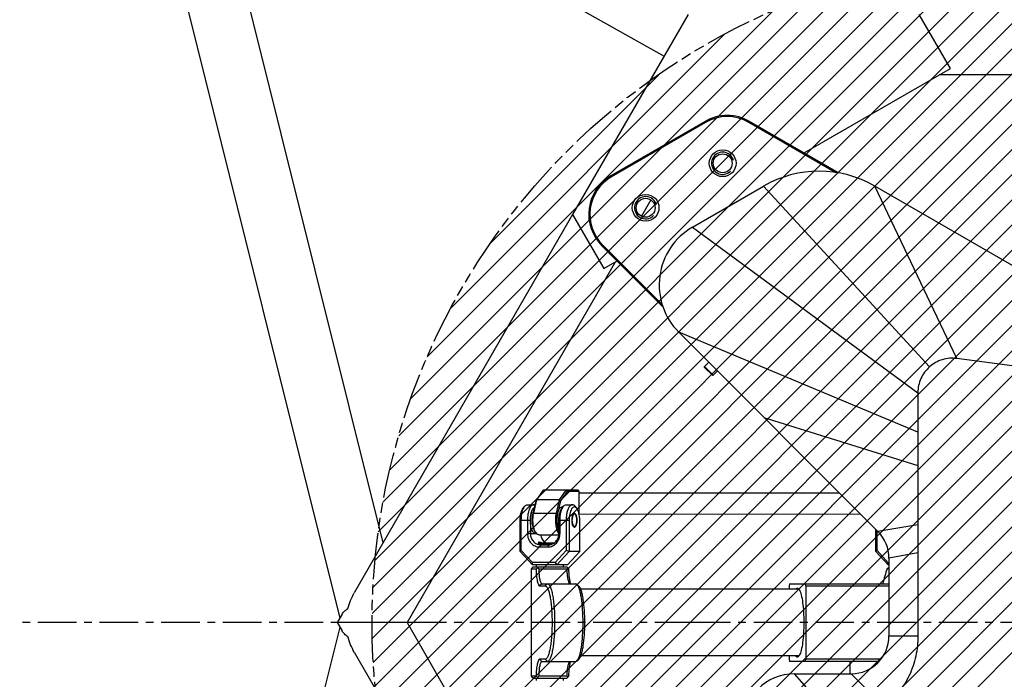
# Model space of a CAD drawing. Header units: millimetres. Extents: x 0 to 2550, y 0 to 1188.
# Tile 209 of 221: x 1303 to 1481, y 883 to 1002. Entities that reach past the tile are written whole.
import ezdxf

# ---------------------------------------------------------------- set-up
doc = ezdxf.new("R2010")
doc.units = ezdxf.units.MM
doc.header["$LTSCALE"] = 46.255
doc.linetypes.add('CENTER', pattern=[0.6, 0.375, -0.075, 0.075, -0.075])
doc.linetypes.add('PHANTOM', pattern=[0.8, 0.45, -0.05, 0.1, -0.05, 0.1, -0.05])
doc.layers.get('0').update_dxf_attribs({"linetype": 'CONTINUOUS'})
for name, color, linetype in [('CSHCS-BR-M4-12_203_PBL262', 7, 'CONTINUOUS'), ('DEFAULT_1', 7, 'CENTER'), ('DEFAULT_3', 7, 'PHANTOM'), ('DR1SM11P1002_PBL246', 7, 'CONTINUOUS'), ('DR1SM11P1003_PBL245', 7, 'CONTINUOUS'), ('FWSRM-D10-V4-E2-T2_5_PBL276', 7, 'CONTINUOUS'), ('M2000103_PBL247', 7, 'CONTINUOUS'), ('M2000801_PBL254', 7, 'CONTINUOUS'), ('M2100102_PBL296', 7, 'CONTINUOUS'), ('M2200104_PBL294', 7, 'CONTINUOUS'), ('M2200202_PBL258', 7, 'CONTINUOUS'), ('M2200301_PBL323', 7, 'CONTINUOUS'), ('M2300101_PBL251', 7, 'CONTINUOUS'), ('M2300101_PBL298', 7, 'CONTINUOUS'), ('M2300202_PBL253', 7, 'CONTINUOUS'), ('M2300301_PBL339', 7, 'CONTINUOUS'), ('M2300602_PBL274', 7, 'CONTINUOUS'), ('M2410102_PBL309', 7, 'CONTINUOUS'), ('P9140503_BOLT_PBL275', 7, 'CONTINUOUS'), ('WFM_0608_06_2_PBL259', 7, 'CONTINUOUS'), ('WFM_0608_06_2_PBL260', 7, 'CONTINUOUS'), ('WFM_0608_06_2_PBL332', 7, 'CONTINUOUS'), ('WFM_0608_06_2_PBL338', 7, 'CONTINUOUS')]:
    doc.layers.add(name, color=color, linetype=linetype)

# ---------------------------------------------------------------- blocks, each defined once
blk = doc.blocks.new('DDDD')
at = {"color": 134, "linetype": 'Continuous'}
for p, q in [((1802.35, 3977.59), (2098.17, 4273.42)), ((1802.4, 3966.34), (2109.43, 4273.36)), ((1802.74, 3989.3), (2086.47, 4273.03)), ((1802.86, 3955.48), (2120.29, 4272.91)), ((1803.63, 4001.51), (2074.26, 4272.13)), ((1803.67, 3944.98), (2130.79, 4272.09)), ((1804.82, 3934.81), (2140.96, 4270.95)), ((1805.11, 4014.3), (2061.46, 4270.65)), ((1806.27, 3924.94), (2150.82, 4269.5)), ((1807.28, 4027.78), (2047.98, 4268.48)), ((1808, 3915.36), (2160.4, 4267.77)), ((1809.99, 3906.04), (2169.72, 4265.77)), ((1810.28, 4042.09), (2033.67, 4265.48)), ((1812.23, 3896.97), (2178.8, 4263.53)), ((1814.32, 4057.45), (2018.32, 4261.44)), ((1814.71, 3888.13), (2187.64, 4261.06)), ((1817.4, 3879.51), (2196.25, 4258.36)), ((1819.74, 4074.18), (2001.58, 4256.03)), ((1820.31, 3871.11), (2204.66, 4255.45)), ((1823.43, 3862.91), (2212.86, 4252.34)), ((1826.73, 3854.9), (2220.86, 4249.03)), ((1827.11, 4092.87), (1982.89, 4248.65)), ((1830.23, 3847.08), (2228.68, 4245.53)), ((1833.91, 3839.45), (2236.32, 4241.86)), ((1837.68, 4114.75), (1961.01, 4238.08)), ((1837.76, 3831.99), (2243.77, 4238)), ((1841.79, 3824.7), (2251.06, 4233.97)), ((1845.98, 3817.58), (2258.18, 4229.78)), ((1850.34, 3810.63), (2265.13, 4225.42)), ((1854.87, 3803.84), (2271.93, 4220.9)), ((1855.3, 4143.68), (1932.08, 4220.47)), ((1859.55, 3797.2), (2278.56, 4216.22)), ((1864.38, 3790.73), (2285.04, 4211.38)), ((1869.37, 3784.4), (2291.36, 4206.39)), ((1874.52, 3778.24), (2297.53, 4201.25)), ((1879.82, 3772.22), (2303.55, 4195.95)), ((1885.26, 3766.35), (2309.41, 4190.5)), ((1890.86, 3760.64), (2315.12, 4184.9))]:
    blk.add_line(p, q, dxfattribs=at)
at = {"layer": 'CSHCS-BR-M4-12_203_PBL262', "color": 7}
for p, q in [((1878.32, 4008.94), (1878.32, 4009.34)), ((1878.32, 4009.34), (1884.32, 4009.34))]:
    blk.add_line(p, q, dxfattribs=at)
at = {"layer": 'DEFAULT_1', "color": 1}
for p, q in [((1946.84, 3973.44), (1643.8, 3973.44)), ((2102.32, 3973.44), (1946.84, 3973.44))]:
    blk.add_line(p, q, dxfattribs=at)
at = {"layer": 'DEFAULT_3', "color": 2}
blk.add_circle((2102.32, 3973.44), 300, dxfattribs=at)
at = {"layer": 'DR1SM11P1002_PBL246', "color": 7}
for p, q in [((1944.47, 4246.85), (1892.51, 4156.85)), ((2062.41, 4222.57), (2048.39, 4246.85)), ((1996.62, 4184.58), (2062.41, 4222.57)), ((1892.51, 4156.85), (1906.52, 4132.57)), ((1906.52, 4132.57), (1912.49, 4136.01))]:
    blk.add_line(p, q, dxfattribs=at)
for centre in [(1960, 4179.95), (1925.36, 4159.95)]:
    blk.add_circle(centre, 4.25, dxfattribs=at)
at = {"layer": 'DR1SM11P1002_PBL246', "color": 134}
for centre in [(1960, 4179.95), (1925.36, 4159.95)]:
    blk.add_arc(centre, 5, 15, 315, dxfattribs=at)
at = {"layer": 'DR1SM11P1003_PBL245', "color": 7}
for p, q in [((1689.13, 4370.15), (1787.79, 3975.48)), ((1719.15, 4348.41), (1933.66, 4228.13)), ((1807.36, 4009.37), (1723.16, 4346.17)), ((2244.47, 4219.65), (2057.36, 4219.65)), ((1927.74, 4163.47), (1923.5, 4156.13)), ((1892.51, 4156.85), (1794.32, 3986.79)), ((1911.58, 4135.49), (1818.02, 3973.44)), ((1788.78, 3977.2), (1786.62, 3973.44)), ((1786.62, 3973.44), (1788.78, 3969.69)), ((1818.02, 3973.44), (1786.62, 3973.44)), ((1818.02, 3973.44), (1911.58, 3811.4)), ((1787.79, 3971.41), (1689.13, 3576.74)), ((1794.32, 3960.1), (1892.51, 3790.04))]:
    blk.add_line(p, q, dxfattribs=at)
for points, knots in [([(1791.42, 3979.74), (1791.76, 3980.98), (1792.58, 3983.4), (1793.69, 3985.7), (1794.32, 3986.79)], [0, 0, 0, 0, 0.507329, 1, 1, 1, 1]), ([(1788.78, 3977.2), (1789.08, 3977.71), (1789.87, 3978.67), (1790.87, 3979.41), (1791.42, 3979.74)], [0, 0, 0, 0, 0.475467, 1, 1, 1, 1]), ([(1791.42, 3967.15), (1790.87, 3967.48), (1789.87, 3968.22), (1789.08, 3969.18), (1788.78, 3969.69)], [0, 0, 0, 0, 0.524533, 1, 1, 1, 1]), ([(1794.32, 3960.1), (1793.69, 3961.19), (1792.58, 3963.49), (1791.76, 3965.91), (1791.42, 3967.15)], [0, 0, 0, 0, 0.492671, 1, 1, 1, 1])]:
    blk.add_open_spline(points, degree=3, knots=knots, dxfattribs=at)
at = {"layer": 'FWSRM-D10-V4-E2-T2_5_PBL276', "color": 7}
for p, q in [((1877.46, 4008.74), (1877.67, 4008.94)), ((1877.67, 4008.94), (1883.67, 4008.94)), ((1877.76, 4008.59), (1882.8, 4008.59))]:
    blk.add_line(p, q, dxfattribs=at)
at = {"layer": 'M2000103_PBL247', "color": 7}
for p, q in [((1952.07, 4198.75), (1909.77, 4174.33)), ((2012.15, 4175.61), (1972.07, 4198.75)), ((1952.32, 4198.32), (1910.02, 4173.9)), ((2010.97, 4175.72), (1971.82, 4198.32)), ((1905.63, 4142.87), (1933.11, 4115.4)), ((1905.99, 4143.23), (1932.98, 4116.23))]:
    blk.add_line(p, q, dxfattribs=at)
at = {"layer": 'M2000103_PBL247', "color": 2}
for p, q in [((1952.32, 4198.32), (1952.07, 4198.75)), ((1971.82, 4198.32), (1972.07, 4198.75)), ((1910.02, 4173.9), (1909.77, 4174.33)), ((1905.99, 4143.23), (1905.63, 4142.87))]:
    blk.add_line(p, q, dxfattribs=at)
at = {"layer": 'M2000103_PBL247', "color": 7}
for centre in [(1960, 4179.95), (1925.36, 4159.95)]:
    blk.add_circle(centre, 6, dxfattribs=at)
for centre, radius, start, end in [((1962.07, 4181.43), 20, 60, 120), ((1962.07, 4181.43), 19.5, 60, 120), ((1919.77, 4157.01), 20, 120, 225), ((1919.77, 4157.01), 19.5, 120, 225)]:
    blk.add_arc(centre, radius, start, end, dxfattribs=at)
at = {"layer": 'M2000801_PBL254', "color": 7}
for p, q in [((1946.45, 4151.22), (1978.42, 4169.68)), ((2128.98, 4111.63), (2028.42, 4169.68)), ((2029.84, 4014.42), (1940.23, 4104.03)), ((2092.43, 4088.62), (2065.34, 4092.15)), ((2047.82, 4076.77), (2047.82, 3967.44)), ((2034.82, 4002.4), (2034.82, 3967.44)), ((1992.32, 3950.44), (2017.82, 3950.44))]:
    blk.add_line(p, q, dxfattribs=at)
at = {"layer": 'M2000801_PBL254', "color": 2}
for p, q in [((1978.42, 4169.68), (2053.1, 4088.43)), ((2065.34, 4092.15), (2028.42, 4169.68)), ((1946.45, 4151.22), (2047.82, 4076.77)), ((2047.82, 4059.12), (1940.23, 4104.03)), ((1978.57, 4065.69), (2047.82, 4044.01)), ((2047.82, 4017.37), (2029.84, 4014.42)), ((2047.82, 4004.78), (2034.82, 4002.4)), ((2034.82, 3967.44), (2047.82, 3967.44)), ((2013.87, 3926.04), (1992.32, 3950.44)), ((2017.82, 3950.44), (2031.85, 3936.42))]:
    blk.add_line(p, q, dxfattribs=at)
at = {"layer": 'M2000801_PBL254', "color": 7}
for centre, radius, start, end in [((2003.42, 4126.38), 50, 60, 119.9993), ((1961.45, 4125.24), 30, 119.9994, 225.0003), ((2017.82, 4002.4), 17, 0, 45), ((2017.82, 3967.44), 17, 270, 0), ((1992.32, 3927.44), 23, 90, 180)]:
    blk.add_arc(centre, radius, start, end, dxfattribs=at)
for points, knots in [([(2065.34, 4092.15), (2063.17, 4092.44), (2058.66, 4092.14), (2054.74, 4089.87), (2053.1, 4088.43)], [0, 0, 0, 0, 0.5, 1, 1, 1, 1]), ([(2053.1, 4088.43), (2051.46, 4086.99), (2048.7, 4083.39), (2047.82, 4078.95), (2047.82, 4076.77)], [0, 0, 0, 0, 0.500085, 1, 1, 1, 1]), ([(2047.82, 3967.44), (2047.82, 3964.4), (2047.16, 3958.31), (2044.31, 3949.57), (2039.33, 3941.79), (2034.48, 3937.93), (2031.85, 3936.42)], [0, 0, 0, 0, 0.250256, 0.500501, 0.750262, 1, 1, 1, 1])]:
    blk.add_open_spline(points, degree=3, knots=knots, dxfattribs=at)
at = {"layer": 'M2100102_PBL296', "color": 7}
blk.add_line((2017.32, 3950.44), (2017.32, 3955.94), dxfattribs=at)
at = {"layer": 'M2200104_PBL294', "color": 7}
for p, q in [((1990.06, 3990.94), (1989.88, 3989.94)), ((1990.06, 3990.94), (2034.82, 3990.94)), ((1997.34, 3989.94), (1997.16, 3990.94)), ((1989.88, 3989.94), (1989.88, 3988.44)), ((1997.34, 3989.94), (1997.34, 3956.94)), ((1997.34, 3989.94), (2034.82, 3989.94)), ((1989.88, 3958.44), (1989.88, 3956.94)), ((1989.88, 3956.94), (1990.06, 3955.94)), ((2030.21, 3955.94), (1990.06, 3955.94)), ((1997.16, 3955.94), (1997.34, 3956.94)), ((2031.15, 3956.94), (1997.34, 3956.94))]:
    blk.add_line(p, q, dxfattribs=at)
for centre, radius, start, end in [((1992.63, 3987.23), 2.09, 36.8431, 39.7076), ((1992.45, 3987.09), 2.32, 36.357, 36.883), ((1992.16, 3986.88), 2.68, 32.6338, 36.2822), ((1992.63, 3959.66), 2.09, 320.2924, 323.1569), ((1992.45, 3959.8), 2.32, 323.117, 323.643), ((1992.16, 3960.01), 2.68, 323.7179, 327.3662)]:
    blk.add_arc(centre, radius, start, end, dxfattribs=at)
for points, knots in [([(1992.92, 3988.5), (1993.08, 3988.7), (1993.38, 3989), (1993.89, 3988.91), (1994.07, 3988.75), (1994.16, 3988.66)], [0, 0, 0, 0, 0.520209, 0.736555, 1, 1, 1, 1]), ([(1994.54, 3988.13), (1994.7, 3987.83), (1995.01, 3987.09), (1995.54, 3985.22), (1996.05, 3982.21), (1996.42, 3978.05), (1996.5, 3975.03), (1996.5, 3973.44)], [0, 0, 0, 0, 0.069318, 0.15884, 0.3923, 0.681417, 1, 1, 1, 1]), ([(1996.5, 3973.44), (1996.5, 3971.86), (1996.42, 3968.84), (1996.05, 3964.68), (1995.54, 3961.67), (1995.01, 3959.8), (1994.7, 3959.06), (1994.54, 3958.76)], [0, 0, 0, 0, 0.318583, 0.6077, 0.84116, 0.930682, 1, 1, 1, 1]), ([(1994.16, 3958.23), (1994.07, 3958.13), (1993.89, 3957.98), (1993.38, 3957.89), (1993.08, 3958.19), (1992.92, 3958.39)], [0, 0, 0, 0, 0.263445, 0.479791, 1, 1, 1, 1])]:
    blk.add_open_spline(points, degree=3, knots=knots, dxfattribs=at)
for points in [[(1994.1, 3988.44), (1994.17, 3988.44), (1994.24, 3988.43), (1994.3, 3988.41)], [(1994.16, 3988.66), (1994.19, 3988.63), (1994.22, 3988.6), (1994.25, 3988.57)], [(1994.3, 3988.41), (1994.34, 3988.39), (1994.38, 3988.37), (1994.42, 3988.35)], [(1994.42, 3988.33), (1994.46, 3988.26), (1994.5, 3988.2), (1994.54, 3988.13)], [(1994.3, 3958.48), (1994.24, 3958.46), (1994.17, 3958.44), (1994.1, 3958.44)], [(1994.25, 3958.32), (1994.22, 3958.29), (1994.19, 3958.26), (1994.16, 3958.23)], [(1994.42, 3958.54), (1994.38, 3958.52), (1994.34, 3958.5), (1994.3, 3958.48)], [(1994.54, 3958.76), (1994.5, 3958.69), (1994.46, 3958.63), (1994.42, 3958.56)]]:
    blk.add_open_spline(points, degree=3, dxfattribs=at)
at = {"layer": 'M2200202_PBL258', "color": 7}
for p, q in [((1874.23, 3997.94), (1873.83, 3997.44)), ((1873.83, 3997.44), (1873.83, 3949.44)), ((1876.08, 3997.44), (1873.83, 3997.44)), ((1874.81, 3998.44), (1874.23, 3997.94)), ((1874.81, 3998.44), (1889.84, 3998.44)), ((1877.06, 3998.44), (1876.72, 3998)), ((1877.25, 3997.56), (1890.02, 3997.56)), ((1890.37, 3998), (1889.84, 3998.44)), ((1878.64, 3990.94), (1893.93, 3990.94)), ((1891.41, 3990.94), (1891.15, 3991.08)), ((1894.55, 3990.63), (1893.93, 3990.94)), ((1895.5, 3989.64), (1894.55, 3990.63)), ((1877.66, 3989.94), (1880.18, 3989.94)), ((1880.18, 3956.94), (1877.66, 3956.94)), ((1878.64, 3955.94), (1893.93, 3955.94)), ((1891.15, 3955.81), (1891.41, 3955.94)), ((1893.93, 3955.94), (1894.55, 3956.26)), ((1895.5, 3957.25), (1894.55, 3956.26)), ((1874.23, 3948.94), (1873.83, 3949.44)), ((1873.83, 3949.44), (1876.08, 3949.44)), ((1874.81, 3948.44), (1874.23, 3948.94)), ((1874.81, 3948.44), (1889.84, 3948.44)), ((1876.72, 3948.89), (1877.06, 3948.44)), ((1890.02, 3949.33), (1877.25, 3949.33)), ((1889.84, 3948.44), (1890.37, 3948.89))]:
    blk.add_line(p, q, dxfattribs=at)
at = {"layer": 'M2200202_PBL258', "color": 2}
for p, q in [((1878.64, 3990.94), (1877.66, 3989.94)), ((1881.16, 3990.94), (1880.18, 3989.94)), ((1878.64, 3955.94), (1877.66, 3956.94)), ((1881.16, 3955.94), (1880.18, 3956.94))]:
    blk.add_line(p, q, dxfattribs=at)
at = {"layer": 'M2200202_PBL258', "color": 7}
for centre, radius, start, end in [((1998.16, 3857.29), 185.87, 130.7958, 131.0552), ((1860.56, 3977.63), 26, 50.0521, 51.5647), ((1901.02, 3989.05), 13.91, 139.9726, 142.2678), ((1977.22, 4068.01), 111.56, 218.8753, 219.24), ((1998.16, 4089.6), 185.87, 228.9448, 229.2042), ((1860.56, 3969.26), 26, 308.4353, 309.9479), ((1901.02, 3957.84), 13.91, 217.7322, 220.0274), ((1977.22, 3878.88), 111.56, 140.76, 141.1247)]:
    blk.add_arc(centre, radius, start, end, dxfattribs=at)
for points, knots in [([(1876.08, 3997.44), (1876.1, 3996.47), (1876.18, 3995.05), (1876.39, 3993.27), (1876.58, 3992.15), (1876.8, 3991.24), (1877.05, 3990.56), (1877.3, 3990.11), (1877.55, 3989.94), (1877.66, 3989.94)], [0, 0, 0, 0, 0.37335, 0.539203, 0.684209, 0.804146, 0.896113, 0.959494, 1, 1, 1, 1]), ([(1877.25, 3997.56), (1877.27, 3996.7), (1877.34, 3995.45), (1877.52, 3993.88), (1877.69, 3992.89), (1877.88, 3992.09), (1878.1, 3991.49), (1878.32, 3991.09), (1878.55, 3990.94), (1878.64, 3990.94)], [0, 0, 0, 0, 0.37335, 0.539203, 0.684208, 0.804146, 0.896113, 0.959494, 1, 1, 1, 1]), ([(1891.15, 3991.08), (1891.06, 3991.17), (1890.9, 3991.44), (1890.61, 3992.18), (1890.33, 3993.49), (1890.11, 3995.39), (1890.04, 3996.81), (1890.02, 3997.56)], [0, 0, 0, 0, 0.057223, 0.136935, 0.361646, 0.658338, 1, 1, 1, 1]), ([(1891.66, 3990.91), (1891.52, 3991.29), (1891.3, 3992.19), (1890.96, 3994.37), (1890.85, 3996.17), (1890.82, 3997.44)], [0, 0, 0, 0, 0.183067, 0.419527, 1, 1, 1, 1]), ([(1881.16, 3990.94), (1881.4, 3990.94), (1881.79, 3990.67), (1882.14, 3990.16), (1882.58, 3989.3), (1883.05, 3987.84), (1883.53, 3985.68), (1883.91, 3983.05), (1884.21, 3980.06), (1884.39, 3976.82), (1884.45, 3973.44), (1884.39, 3970.07), (1884.21, 3966.83), (1883.91, 3963.84), (1883.53, 3961.21), (1883.05, 3959.05), (1882.58, 3957.59), (1882.14, 3956.73), (1881.79, 3956.22), (1881.4, 3955.94), (1881.16, 3955.94)], [0, 0, 0, 0, 0.019726, 0.033973, 0.051837, 0.09873, 0.15983, 0.233273, 0.316509, 0.406523, 0.5, 0.593477, 0.683491, 0.766727, 0.84017, 0.90127, 0.948163, 0.966027, 0.980274, 1, 1, 1, 1]), ([(1894.55, 3956.26), (1894.78, 3956.5), (1895.19, 3957.2), (1895.67, 3958.52), (1896.11, 3960.27), (1896.65, 3963.31), (1897.08, 3967.75), (1897.26, 3973.44), (1897.08, 3979.14), (1896.65, 3983.58), (1896.11, 3986.62), (1895.67, 3988.37), (1895.19, 3989.69), (1894.78, 3990.39), (1894.55, 3990.63)], [0, 0, 0, 0, 0.028097, 0.068098, 0.119781, 0.182039, 0.331473, 0.5, 0.668527, 0.817961, 0.880219, 0.931902, 0.971903, 1, 1, 1, 1]), ([(1880.18, 3989.94), (1880.4, 3989.94), (1880.77, 3989.69), (1881.1, 3989.21), (1881.52, 3988.39), (1881.96, 3987.01), (1882.41, 3984.98), (1882.77, 3982.5), (1883.05, 3979.68), (1883.22, 3976.62), (1883.28, 3973.44), (1883.22, 3970.26), (1883.05, 3967.21), (1882.77, 3964.39), (1882.41, 3961.91), (1881.96, 3959.88), (1881.52, 3958.5), (1881.1, 3957.68), (1880.77, 3957.2), (1880.4, 3956.94), (1880.18, 3956.94)], [0, 0, 0, 0, 0.019726, 0.033973, 0.051837, 0.09873, 0.15983, 0.233273, 0.316509, 0.406523, 0.5, 0.593477, 0.683491, 0.766727, 0.84017, 0.90127, 0.948163, 0.966027, 0.980274, 1, 1, 1, 1]), ([(1895.5, 3957.25), (1895.71, 3957.47), (1896.1, 3958.13), (1896.55, 3959.37), (1896.96, 3961.03), (1897.47, 3963.89), (1897.89, 3968.07), (1898.05, 3973.44), (1897.89, 3978.82), (1897.47, 3983), (1896.96, 3985.86), (1896.55, 3987.52), (1896.1, 3988.76), (1895.71, 3989.42), (1895.5, 3989.64)], [0, 0, 0, 0, 0.028097, 0.068098, 0.119781, 0.182039, 0.331473, 0.5, 0.668527, 0.817961, 0.880219, 0.931902, 0.971903, 1, 1, 1, 1]), ([(1877.66, 3956.94), (1877.55, 3956.94), (1877.3, 3956.78), (1877.05, 3956.33), (1876.8, 3955.65), (1876.58, 3954.74), (1876.39, 3953.62), (1876.18, 3951.84), (1876.1, 3950.42), (1876.08, 3949.44)], [0, 0, 0, 0, 0.040506, 0.103887, 0.195854, 0.315791, 0.460797, 0.62665, 1, 1, 1, 1]), ([(1878.64, 3955.94), (1878.55, 3955.94), (1878.32, 3955.8), (1878.1, 3955.4), (1877.88, 3954.8), (1877.69, 3954), (1877.52, 3953.01), (1877.34, 3951.44), (1877.27, 3950.19), (1877.25, 3949.33)], [0, 0, 0, 0, 0.040506, 0.103887, 0.195854, 0.315792, 0.460797, 0.62665, 1, 1, 1, 1]), ([(1890.02, 3949.33), (1890.04, 3950.08), (1890.11, 3951.5), (1890.33, 3953.4), (1890.61, 3954.71), (1890.9, 3955.45), (1891.06, 3955.72), (1891.15, 3955.81)], [0, 0, 0, 0, 0.341662, 0.638354, 0.863065, 0.942777, 1, 1, 1, 1]), ([(1890.82, 3949.44), (1890.85, 3950.72), (1890.96, 3952.52), (1891.3, 3954.7), (1891.52, 3955.6), (1891.66, 3955.98)], [0, 0, 0, 0, 0.580473, 0.816933, 1, 1, 1, 1])]:
    blk.add_open_spline(points, degree=3, knots=knots, dxfattribs=at)
at = {"layer": 'M2200301_PBL323', "color": 7}
for p, q in [((1994.1, 3988.44), (1896.17, 3988.44)), ((1994.1, 3958.44), (1896.17, 3958.44))]:
    blk.add_line(p, q, dxfattribs=at)
at = {"layer": 'M2300101_PBL251', "color": 7}
for p, q in [((1872.24, 4026.44), (1874.99, 4026.44)), ((1889.65, 4026.44), (1892.4, 4026.44)), ((1870.27, 4024.84), (1871.02, 4025.74)), ((1887.69, 4024.84), (1888.43, 4025.74)), ((1894.36, 4024.84), (1893.62, 4025.74)), ((1868.92, 4005.44), (1868.92, 4019.44)), ((1869.44, 4005.86), (1869.44, 4019.44)), ((1872.19, 4019.44), (1872.19, 4013.44)), ((1873.5, 4019.44), (1873.5, 4013.44)), ((1886.33, 4013.44), (1886.33, 4019.44)), ((1886.85, 4013.44), (1886.85, 4019.44)), ((1889.6, 4019.44), (1889.6, 4005.86)), ((1890.92, 4019.44), (1890.92, 4005.44)), ((1895.72, 4005.44), (1895.72, 4019.44)), ((1878.09, 4008.44), (1881.75, 4008.44)), ((1869.44, 4005.86), (1868.92, 4005.44)), ((1868.92, 4005.44), (1874.42, 3999.44)), ((1869.44, 4005.86), (1874.4, 4000.44)), ((1877.69, 4007.44), (1881.35, 4007.44)), ((1884.64, 4000.44), (1889.6, 4005.86)), ((1885.42, 3999.44), (1890.92, 4005.44)), ((1890.92, 4005.44), (1889.6, 4005.86)), ((1895.72, 4005.44), (1890.22, 3999.44)), ((1895.72, 4005.44), (1890.92, 4005.44)), ((1874.42, 3999.44), (1874.4, 4000.44)), ((1884.64, 4000.44), (1874.4, 4000.44)), ((1890.22, 3999.44), (1874.42, 3999.44)), ((1884.64, 4000.44), (1885.42, 3999.44))]:
    blk.add_line(p, q, dxfattribs=at)
at = {"layer": 'M2300101_PBL251', "color": 2}
for p, q in [((1868.92, 4019.44), (1873.5, 4019.44)), ((1886.33, 4019.44), (1890.92, 4019.44)), ((1872.19, 4013.44), (1875.9, 4013.44)), ((1886.33, 4013.44), (1886.85, 4013.44)), ((1878.09, 4008.44), (1877.69, 4007.44)), ((1881.75, 4008.44), (1881.35, 4007.44))]:
    blk.add_line(p, q, dxfattribs=at)
at = {"layer": 'M2300101_PBL251', "color": 7}
for centre, radius, start, end in [((1884.1, 4020.07), 10.54, 166.7833, 167.432), ((1880.38, 4021.22), 6.65, 157.7859, 158.9146), ((1877.49, 4022.71), 3.39, 144.4566, 146.4684), ((1876.12, 4023.99), 1.51, 122.1266, 125.832), ((1876.05, 4024.1), 1.38, 118.5407, 122.119), ((1888.13, 4019.45), 14.63, 174.1696, 180.0341), ((1887.21, 4019.54), 13.7, 173.7921, 174.1319), ((1878.47, 4010.56), 2.11, 257.108, 259.3184)]:
    blk.add_arc(centre, radius, start, end, dxfattribs=at)
for points, knots in [([(1871.02, 4025.74), (1871.18, 4025.95), (1871.54, 4026.29), (1872.02, 4026.44), (1872.24, 4026.44)], [0, 0, 0, 0, 0.548934, 1, 1, 1, 1]), ([(1874.99, 4026.44), (1874.8, 4026.44), (1874.39, 4026.33), (1873.86, 4025.9), (1873.38, 4025.23), (1872.79, 4023.98), (1872.31, 4022.02), (1872.19, 4020.34), (1872.19, 4019.44)], [0, 0, 0, 0, 0.070007, 0.152041, 0.252576, 0.373085, 0.665578, 1, 1, 1, 1]), ([(1875.62, 4026.26), (1875.57, 4026.29), (1875.37, 4026.39), (1875.15, 4026.44), (1874.99, 4026.44)], [0, 0, 0, 0, 0.264511, 1, 1, 1, 1]), ([(1888.43, 4025.74), (1888.6, 4025.95), (1888.95, 4026.29), (1889.43, 4026.44), (1889.65, 4026.44)], [0, 0, 0, 0, 0.548934, 1, 1, 1, 1]), ([(1892.4, 4026.44), (1892.11, 4026.44), (1891.63, 4026.23), (1891.15, 4025.73), (1890.63, 4024.97), (1890.13, 4023.7), (1889.88, 4022.58), (1889.79, 4021.97)], [0, 0, 0, 0, 0.161186, 0.261056, 0.37756, 0.660577, 1, 1, 1, 1]), ([(1893.62, 4025.74), (1893.45, 4025.95), (1893.1, 4026.29), (1892.62, 4026.44), (1892.4, 4026.44)], [0, 0, 0, 0, 0.548934, 1, 1, 1, 1]), ([(1868.92, 4019.44), (1868.92, 4020.51), (1869.07, 4022.05), (1869.64, 4023.84), (1870.04, 4024.56), (1870.27, 4024.84)], [0, 0, 0, 0, 0.568143, 0.807555, 1, 1, 1, 1]), ([(1869.44, 4019.44), (1869.44, 4020.43), (1869.59, 4022.26), (1870.07, 4024.04), (1870.43, 4024.79)], [0, 0, 0, 0, 0.541239, 1, 1, 1, 1]), ([(1870.43, 4024.79), (1870.47, 4024.89), (1870.64, 4025.22), (1870.84, 4025.53), (1871.02, 4025.74)], [0, 0, 0, 0, 0.272057, 1, 1, 1, 1]), ([(1873.81, 4022.37), (1873.78, 4022.26), (1873.69, 4021.81), (1873.62, 4021.36), (1873.59, 4021.02)], [0, 0, 0, 0, 0.242029, 1, 1, 1, 1]), ([(1874.18, 4023.61), (1874.14, 4023.52), (1874.01, 4023.15), (1873.9, 4022.77), (1873.83, 4022.48)], [0, 0, 0, 0, 0.236889, 1, 1, 1, 1]), ([(1874.66, 4024.58), (1874.62, 4024.52), (1874.45, 4024.25), (1874.32, 4023.96), (1874.22, 4023.73)], [0, 0, 0, 0, 0.231452, 1, 1, 1, 1]), ([(1875.24, 4025.21), (1875.19, 4025.18), (1875, 4025.02), (1874.84, 4024.83), (1874.73, 4024.68)], [0, 0, 0, 0, 0.228449, 1, 1, 1, 1]), ([(1886.33, 4019.44), (1886.33, 4020.21), (1886.44, 4021.64), (1886.78, 4023.04), (1887.03, 4023.66)], [0, 0, 0, 0, 0.532897, 1, 1, 1, 1]), ([(1886.85, 4019.44), (1886.85, 4020.25), (1886.95, 4021.78), (1887.28, 4023.28), (1887.51, 4023.97)], [0, 0, 0, 0, 0.526649, 1, 1, 1, 1]), ([(1887.22, 4024.09), (1887.25, 4024.16), (1887.39, 4024.43), (1887.55, 4024.68), (1887.69, 4024.84)], [0, 0, 0, 0, 0.270814, 1, 1, 1, 1]), ([(1887.51, 4023.97), (1887.54, 4024.04), (1887.64, 4024.32), (1887.75, 4024.6), (1887.85, 4024.79)], [0, 0, 0, 0, 0.261307, 1, 1, 1, 1]), ([(1887.85, 4024.79), (1887.89, 4024.89), (1888.06, 4025.22), (1888.26, 4025.53), (1888.43, 4025.74)], [0, 0, 0, 0, 0.272057, 1, 1, 1, 1]), ([(1889.79, 4021.97), (1889.76, 4021.77), (1889.65, 4020.93), (1889.6, 4020.08), (1889.6, 4019.44)], [0, 0, 0, 0, 0.243846, 1, 1, 1, 1]), ([(1894.36, 4024.84), (1894.21, 4025.04), (1893.93, 4025.29), (1893.5, 4025.44), (1892.79, 4025.46), (1892.04, 4024.65), (1891.53, 4023.52), (1891.18, 4022.31), (1890.97, 4020.92), (1890.92, 4019.95), (1890.92, 4019.44)], [0, 0, 0, 0, 0.092649, 0.131858, 0.169318, 0.349679, 0.481438, 0.638557, 0.814369, 1, 1, 1, 1]), ([(1893.08, 4022.43), (1892.92, 4022.35), (1892.62, 4022.01), (1892.2, 4021.01), (1892.1, 4020.1), (1892.1, 4019.44)], [0, 0, 0, 0, 0.166757, 0.398154, 1, 1, 1, 1]), ([(1893.65, 4022.38), (1893.62, 4022.4), (1893.52, 4022.46), (1893.4, 4022.49), (1893.32, 4022.49)], [0, 0, 0, 0, 0.269905, 1, 1, 1, 1]), ([(1893.95, 4022.06), (1893.93, 4022.08), (1893.86, 4022.18), (1893.79, 4022.26), (1893.73, 4022.32)], [0, 0, 0, 0, 0.269778, 1, 1, 1, 1]), ([(1894.54, 4019.44), (1894.54, 4019.95), (1894.45, 4020.85), (1894.17, 4021.73), (1893.95, 4022.06)], [0, 0, 0, 0, 0.55835, 1, 1, 1, 1]), ([(1895.72, 4019.44), (1895.72, 4020.51), (1895.57, 4022.05), (1894.99, 4023.84), (1894.6, 4024.56), (1894.36, 4024.84)], [0, 0, 0, 0, 0.568143, 0.807555, 1, 1, 1, 1]), ([(1892.1, 4019.44), (1892.1, 4018.79), (1892.2, 4017.88), (1892.62, 4016.88), (1892.92, 4016.54), (1893.08, 4016.45)], [0, 0, 0, 0, 0.601846, 0.833243, 1, 1, 1, 1]), ([(1893.95, 4016.83), (1894.17, 4017.16), (1894.45, 4018.04), (1894.54, 4018.94), (1894.54, 4019.44)], [0, 0, 0, 0, 0.441622, 1, 1, 1, 1]), ([(1872.19, 4013.44), (1872.19, 4012.67), (1872.47, 4011.11), (1873.67, 4009.12), (1875.5, 4007.77), (1876.97, 4007.44), (1877.69, 4007.44)], [0, 0, 0, 0, 0.25999, 0.514217, 0.760121, 1, 1, 1, 1]), ([(1873.5, 4013.44), (1873.5, 4012.8), (1873.74, 4011.5), (1874.74, 4009.84), (1876.26, 4008.71), (1877.49, 4008.44), (1878.09, 4008.44)], [0, 0, 0, 0, 0.25999, 0.514217, 0.760121, 1, 1, 1, 1]), ([(1880.3, 4009.32), (1879.75, 4009.73), (1878.8, 4010.84), (1878.39, 4012.23), (1878.33, 4012.94)], [0, 0, 0, 0, 0.492174, 1, 1, 1, 1]), ([(1881.35, 4007.44), (1882.07, 4007.44), (1883.54, 4007.77), (1885.37, 4009.12), (1886.57, 4011.11), (1886.85, 4012.67), (1886.85, 4013.44)], [0, 0, 0, 0, 0.239879, 0.485783, 0.74001, 1, 1, 1, 1]), ([(1881.75, 4008.44), (1882.35, 4008.44), (1883.58, 4008.71), (1885.1, 4009.84), (1886.1, 4011.5), (1886.33, 4012.8), (1886.33, 4013.44)], [0, 0, 0, 0, 0.239879, 0.485783, 0.74001, 1, 1, 1, 1]), ([(1893.32, 4016.39), (1893.4, 4016.39), (1893.52, 4016.43), (1893.62, 4016.49), (1893.65, 4016.51)], [0, 0, 0, 0, 0.730095, 1, 1, 1, 1]), ([(1893.73, 4016.57), (1893.75, 4016.59), (1893.83, 4016.67), (1893.9, 4016.76), (1893.95, 4016.83)], [0, 0, 0, 0, 0.231131, 1, 1, 1, 1]), ([(1877.51, 4009.65), (1877.39, 4009.65), (1877.16, 4009.61), (1877.07, 4009.4), (1877.07, 4009.31)], [0, 0, 0, 0, 0.564832, 1, 1, 1, 1]), ([(1877.07, 4009.31), (1877.07, 4009.26), (1877.11, 4009.03), (1877.3, 4008.84), (1877.45, 4008.73)], [0, 0, 0, 0, 0.205773, 1, 1, 1, 1]), ([(1877.45, 4008.73), (1877.49, 4008.71), (1877.66, 4008.61), (1877.85, 4008.54), (1878, 4008.5)], [0, 0, 0, 0, 0.224671, 1, 1, 1, 1]), ([(1877.51, 4009.65), (1877.67, 4009.65), (1878.07, 4009.56), (1878.43, 4009.43), (1878.65, 4009.35)], [0, 0, 0, 0, 0.42533, 1, 1, 1, 1]), ([(1878.08, 4008.49), (1878.12, 4008.48), (1878.27, 4008.45), (1878.43, 4008.44), (1878.54, 4008.44)], [0, 0, 0, 0, 0.236307, 1, 1, 1, 1])]:
    blk.add_open_spline(points, degree=3, knots=knots, dxfattribs=at)
for points in [[(1887.03, 4023.66), (1887.08, 4023.81), (1887.15, 4023.95), (1887.22, 4024.09)], [(1893.17, 4022.47), (1893.14, 4022.46), (1893.11, 4022.45), (1893.08, 4022.43)], [(1893.32, 4022.49), (1893.27, 4022.49), (1893.22, 4022.49), (1893.17, 4022.47)], [(1893.73, 4022.32), (1893.7, 4022.34), (1893.67, 4022.36), (1893.65, 4022.38)], [(1893.08, 4016.45), (1893.11, 4016.44), (1893.14, 4016.43), (1893.17, 4016.42)], [(1893.17, 4016.42), (1893.22, 4016.4), (1893.27, 4016.39), (1893.32, 4016.39)], [(1893.65, 4016.51), (1893.67, 4016.53), (1893.7, 4016.55), (1893.73, 4016.57)]]:
    blk.add_open_spline(points, degree=3, dxfattribs=at)
at = {"layer": 'M2300101_PBL298', "color": 7}
for p, q in [((2028.92, 4005.37), (2028.92, 4015.34)), ((2029.44, 4005.78), (2029.44, 4014.75)), ((2029.44, 4005.78), (2028.92, 4005.37)), ((2028.92, 4005.37), (2034.42, 3999.37)), ((2029.44, 4005.78), (2034.4, 4000.37)), ((2034.42, 3999.37), (2034.4, 4000.37)), ((2034.82, 4000.37), (2034.4, 4000.37)), ((2034.82, 3999.37), (2034.42, 3999.37))]:
    blk.add_line(p, q, dxfattribs=at)
at = {"layer": 'M2300202_PBL253', "color": 7}
for p, q in [((1876.08, 4028.25), (1878.99, 4032.44)), ((1876.39, 4028.62), (1879.39, 4032.94)), ((1879.39, 4032.94), (1878.99, 4032.44)), ((1889.48, 4032.94), (1879.39, 4032.94)), ((1889.48, 4032.94), (1886.48, 4028.62)), ((1889.99, 4032.44), (1887.08, 4028.25)), ((1889.48, 4032.94), (1889.99, 4032.44)), ((1894.96, 4032.94), (1889.48, 4032.94)), ((1895.42, 4032.44), (1889.99, 4032.44)), ((1895.29, 4032.69), (1894.96, 4032.94)), ((1895.42, 4032.44), (1895.29, 4032.69)), ((1895.42, 4022.31), (1895.42, 4032.44)), ((1874.74, 4022.45), (1876.08, 4028.25)), ((1875.03, 4022.7), (1876.39, 4028.62)), ((1876.39, 4028.62), (1876.08, 4028.25)), ((1886.48, 4028.62), (1876.39, 4028.62)), ((1886.48, 4028.62), (1885.11, 4022.7)), ((1887.08, 4028.25), (1885.74, 4022.45)), ((1886.48, 4028.62), (1887.08, 4028.25)), ((1875.77, 4014.05), (1876.14, 4013.6)), ((1877.28, 4012.94), (1886.27, 4012.94))]:
    blk.add_line(p, q, dxfattribs=at)
at = {"layer": 'M2300202_PBL253', "color": 2}
for p, q in [((1874.74, 4022.45), (1875.03, 4022.7)), ((1875.03, 4022.7), (1885.11, 4022.7)), ((1885.74, 4022.45), (1885.11, 4022.7))]:
    blk.add_line(p, q, dxfattribs=at)
at = {"layer": 'M2300202_PBL253', "color": 7}
for centre, radius, start, end in [((1896.01, 4020.07), 10.54, 166.9912, 167.4254), ((1900.01, 4019.46), 14.6, 174.1497, 180.0333), ((1899.99, 4019.43), 14.57, 179.9471, 185.829), ((1899.11, 4019.54), 13.69, 173.7764, 174.1078), ((1899.13, 4019.35), 13.71, 185.859, 186.2099), ((1896.01, 4018.82), 10.54, 192.5519, 193.2161), ((1892.29, 4017.67), 6.65, 201.0803, 202.2139)]:
    blk.add_arc(centre, radius, start, end, dxfattribs=at)
for points, knots in [([(1875.77, 4014.05), (1875.42, 4014.48), (1874.87, 4015.69), (1874.45, 4017.76), (1874.37, 4020.09), (1874.57, 4021.68), (1874.74, 4022.45)], [0, 0, 0, 0, 0.194377, 0.447829, 0.729332, 1, 1, 1, 1]), ([(1875.83, 4014.05), (1875.52, 4014.57), (1875.04, 4015.87), (1874.68, 4018.03), (1874.65, 4020.37), (1874.85, 4021.94), (1875.03, 4022.7)], [0, 0, 0, 0, 0.20825, 0.463471, 0.738036, 1, 1, 1, 1]), ([(1885.11, 4022.7), (1884.91, 4021.85), (1884.7, 4020.08), (1884.81, 4017.5), (1885.23, 4015.49), (1885.8, 4014.19), (1886.14, 4013.68), (1886.33, 4013.48)], [0, 0, 0, 0, 0.273363, 0.556879, 0.809418, 0.913653, 1, 1, 1, 1]), ([(1885.72, 4022.37), (1885.7, 4022.26), (1885.61, 4021.82), (1885.54, 4021.36), (1885.5, 4021.02)], [0, 0, 0, 0, 0.241738, 1, 1, 1, 1]), ([(1885.5, 4017.87), (1885.52, 4017.75), (1885.57, 4017.3), (1885.65, 4016.86), (1885.72, 4016.53)], [0, 0, 0, 0, 0.257253, 1, 1, 1, 1]), ([(1876.14, 4013.6), (1876.12, 4013.63), (1876, 4013.77), (1875.9, 4013.93), (1875.83, 4014.05)], [0, 0, 0, 0, 0.237259, 1, 1, 1, 1]), ([(1877.28, 4012.94), (1877.08, 4012.94), (1876.63, 4013.09), (1876.3, 4013.41), (1876.14, 4013.6)], [0, 0, 0, 0, 0.451068, 1, 1, 1, 1]), ([(1885.75, 4016.41), (1885.77, 4016.31), (1885.87, 4015.93), (1885.99, 4015.55), (1886.09, 4015.28)], [0, 0, 0, 0, 0.262678, 1, 1, 1, 1])]:
    blk.add_open_spline(points, degree=3, knots=knots, dxfattribs=at)
blk.add_open_spline([(1886.14, 4015.16), (1886.2, 4015.02), (1886.26, 4014.89), (1886.32, 4014.75)], degree=3, dxfattribs=at)
at = {"layer": 'M2300301_PBL339', "color": 7}
for p, q in [((2012.61, 4031.65), (1895.42, 4031.7)), ((2022.15, 4022.11), (1895.44, 4022.17))]:
    blk.add_line(p, q, dxfattribs=at)
at = {"layer": 'M2300602_PBL274', "color": 7}
for p, q in [((1893.8, 4021.92), (1893.57, 4022.19)), ((1893.8, 4016.97), (1893.57, 4016.7))]:
    blk.add_line(p, q, dxfattribs=at)
for points, knots in [([(1893.32, 4022.19), (1893.16, 4022.19), (1892.91, 4022.04), (1892.69, 4021.72), (1892.45, 4021.23), (1892.27, 4020.46), (1892.19, 4019.44), (1892.27, 4018.43), (1892.45, 4017.66), (1892.69, 4017.17), (1892.91, 4016.85), (1893.16, 4016.69), (1893.32, 4016.69)], [0, 0, 0, 0, 0.074698, 0.125132, 0.185565, 0.332281, 0.5, 0.667719, 0.814435, 0.874868, 0.925302, 1, 1, 1, 1]), ([(1893.57, 4022.19), (1893.55, 4022.22), (1893.47, 4022.31), (1893.36, 4022.4), (1893.28, 4022.44)], [0, 0, 0, 0, 0.276261, 1, 1, 1, 1]), ([(1893.8, 4021.92), (1893.78, 4021.94), (1893.7, 4022.03), (1893.61, 4022.1), (1893.54, 4022.14)], [0, 0, 0, 0, 0.275292, 1, 1, 1, 1]), ([(1893.8, 4016.97), (1893.9, 4017.1), (1894.09, 4017.43), (1894.35, 4018.25), (1894.47, 4019.44), (1894.35, 4020.64), (1894.09, 4021.46), (1893.9, 4021.79), (1893.8, 4021.92)], [0, 0, 0, 0, 0.096207, 0.215915, 0.5, 0.784085, 0.903793, 1, 1, 1, 1]), ([(1893.28, 4016.45), (1893.3, 4016.46), (1893.42, 4016.53), (1893.51, 4016.62), (1893.57, 4016.7)], [0, 0, 0, 0, 0.226945, 1, 1, 1, 1]), ([(1893.54, 4016.75), (1893.56, 4016.76), (1893.66, 4016.82), (1893.74, 4016.9), (1893.8, 4016.97)], [0, 0, 0, 0, 0.227609, 1, 1, 1, 1])]:
    blk.add_open_spline(points, degree=3, knots=knots, dxfattribs=at)
for points in [[(1893.28, 4022.44), (1893.24, 4022.45), (1893.21, 4022.47), (1893.17, 4022.48)], [(1893.54, 4022.14), (1893.47, 4022.17), (1893.39, 4022.19), (1893.32, 4022.19)], [(1893.17, 4016.41), (1893.21, 4016.42), (1893.24, 4016.44), (1893.28, 4016.45)], [(1893.32, 4016.69), (1893.39, 4016.69), (1893.47, 4016.72), (1893.54, 4016.75)]]:
    blk.add_open_spline(points, degree=3, dxfattribs=at)
at = {"layer": 'M2410102_PBL309', "color": 7}
for p, q in [((2034.82, 3997.6), (2033.99, 3997.6)), ((2034.03, 3997.7), (2034.82, 3998.26))]:
    blk.add_line(p, q, dxfattribs=at)
blk.add_arc((2102.32, 3973.37), 72.5, 160.3873, 165.9626, dxfattribs=at)
at = {"layer": 'P9140503_BOLT_PBL275', "color": 7}
for p, q in [((1953.81, 4090.45), (1951.86, 4088.51)), ((1951.86, 4088.15), (1951.86, 4088.51)), ((1955.75, 4084.62), (1951.86, 4088.51)), ((1955.4, 4084.62), (1951.86, 4088.15)), ((1955.4, 4084.62), (1955.75, 4084.62)), ((1957.7, 4086.56), (1955.75, 4084.62))]:
    blk.add_line(p, q, dxfattribs=at)
at = {"layer": 'WFM_0608_06_2_PBL259', "color": 7}
for p, q in [((1876.32, 3947.44), (1876.32, 3948.44)), ((1888.32, 3948.44), (1888.32, 3947.44))]:
    blk.add_line(p, q, dxfattribs=at)
at = {"layer": 'WFM_0608_06_2_PBL260', "color": 7}
for p, q in [((1876.32, 3998.44), (1876.32, 3999.44)), ((1888.32, 3999.44), (1888.32, 3998.44))]:
    blk.add_line(p, q, dxfattribs=at)
at = {"layer": 'WFM_0608_06_2_PBL332', "color": 7}
blk.add_line((1875.9, 4013.44), (1876.31, 4013.44), dxfattribs=at)
for centre, radius, start, end in [((1885.11, 4020.05), 10.64, 166.9738, 167.4324), ((1884.82, 4020.12), 10.34, 166.3008, 166.9749), ((1888.96, 4019.46), 14.54, 174.1485, 180.0469), ((1889.17, 4019.44), 14.75, 179.9843, 185.8044), ((1888.19, 4019.53), 13.77, 173.7766, 174.1215), ((1888.2, 4019.36), 13.77, 185.8716, 186.2055), ((1885.06, 4018.83), 10.59, 192.564, 193.2055), ((1881.33, 4017.68), 6.68, 201.086, 202.204), ((1878.37, 4016.16), 3.35, 213.5222, 216.8385), ((1878.09, 4015.95), 2.99, 216.9045, 217.6326), ((1878.02, 4015.89), 2.91, 217.6334, 218.2164), ((1877.92, 4015.82), 2.79, 218.2107, 219.6057)]:
    blk.add_arc(centre, radius, start, end, dxfattribs=at)
for points, knots in [([(1873.5, 4019.45), (1873.5, 4020.11), (1873.59, 4021.39), (1873.91, 4022.9), (1874.29, 4023.93), (1874.62, 4024.54), (1874.97, 4025.01), (1875.26, 4025.24), (1875.4, 4025.31)], [0, 0, 0, 0, 0.314883, 0.599888, 0.723435, 0.831402, 0.923132, 1, 1, 1, 1]), ([(1874.72, 4022.37), (1874.7, 4022.26), (1874.61, 4021.81), (1874.54, 4021.36), (1874.5, 4021.02)], [0, 0, 0, 0, 0.242099, 1, 1, 1, 1]), ([(1875.9, 4013.44), (1875.82, 4013.44), (1875.66, 4013.47), (1875.33, 4013.59), (1874.93, 4013.91), (1874.53, 4014.48), (1874.17, 4015.23), (1873.88, 4016.14), (1873.67, 4017.17), (1873.53, 4018.29), (1873.5, 4019.06), (1873.5, 4019.45)], [0, 0, 0, 0, 0.034367, 0.070397, 0.152334, 0.252757, 0.37313, 0.5119, 0.665721, 0.83013, 1, 1, 1, 1]), ([(1874.5, 4017.87), (1874.52, 4017.75), (1874.57, 4017.3), (1874.65, 4016.85), (1874.72, 4016.52)], [0, 0, 0, 0, 0.257269, 1, 1, 1, 1]), ([(1874.75, 4016.41), (1874.77, 4016.31), (1874.87, 4015.93), (1874.99, 4015.55), (1875.09, 4015.28)], [0, 0, 0, 0, 0.262714, 1, 1, 1, 1]), ([(1875.14, 4015.16), (1875.17, 4015.08), (1875.3, 4014.79), (1875.45, 4014.5), (1875.58, 4014.31)], [0, 0, 0, 0, 0.268633, 1, 1, 1, 1])]:
    blk.add_open_spline(points, degree=3, knots=knots, dxfattribs=at)
at = {"layer": 'WFM_0608_06_2_PBL338', "color": 7}
blk.add_line((1888.18, 4025.44), (1887.82, 4025.44), dxfattribs=at)
for centre, radius, start, end in [((1896.97, 4020.06), 10.59, 166.7788, 167.4443), ((1893.34, 4021.17), 6.78, 158.3347, 158.908), ((1893.14, 4021.25), 6.57, 157.7757, 158.3346), ((1890.21, 4022.79), 3.25, 143.0689, 146.5133), ((1890, 4022.95), 2.99, 142.3181, 143.0472), ((1889.93, 4023), 2.9, 141.7449, 142.3173), ((1889.83, 4023.07), 2.78, 140.3964, 141.7502), ((1900.88, 4019.46), 14.54, 174.1629, 180.0466), ((1900.11, 4019.53), 13.77, 173.7828, 174.1361)]:
    blk.add_arc(centre, radius, start, end, dxfattribs=at)
for points, knots in [([(1885.42, 4019.45), (1885.42, 4019.84), (1885.45, 4020.61), (1885.58, 4021.72), (1885.8, 4022.75), (1886.09, 4023.66), (1886.44, 4024.41), (1886.85, 4024.98), (1887.25, 4025.3), (1887.58, 4025.42), (1887.74, 4025.44), (1887.82, 4025.44)], [0, 0, 0, 0, 0.16988, 0.33429, 0.488108, 0.626872, 0.747239, 0.847659, 0.929597, 0.96563, 1, 1, 1, 1]), ([(1886.64, 4022.36), (1886.61, 4022.26), (1886.52, 4021.81), (1886.46, 4021.36), (1886.42, 4021.02)], [0, 0, 0, 0, 0.24211, 1, 1, 1, 1]), ([(1887.01, 4023.61), (1886.97, 4023.52), (1886.84, 4023.15), (1886.73, 4022.78), (1886.67, 4022.48)], [0, 0, 0, 0, 0.236869, 1, 1, 1, 1]), ([(1887.21, 4024.07), (1887.19, 4024.04), (1887.14, 4023.93), (1887.09, 4023.82), (1887.06, 4023.73)], [0, 0, 0, 0, 0.24384, 1, 1, 1, 1]), ([(1887.5, 4024.58), (1887.47, 4024.54), (1887.36, 4024.38), (1887.27, 4024.2), (1887.21, 4024.07)], [0, 0, 0, 0, 0.237591, 1, 1, 1, 1]), ([(1886.33, 4014.73), (1886.18, 4015.04), (1885.91, 4015.73), (1885.63, 4016.86), (1885.46, 4018.12), (1885.42, 4019), (1885.42, 4019.45)], [0, 0, 0, 0, 0.212158, 0.455779, 0.722004, 1, 1, 1, 1])]:
    blk.add_open_spline(points, degree=3, knots=knots, dxfattribs=at)

msp = doc.modelspace()

# ---------------------------------------------------------------- block references
at = {"xscale": 0.4, "yscale": 0.4, "zscale": 0.4}
msp.add_blockref('DDDD', (645.9319, -695.924), dxfattribs=at)

doc.saveas('drawing.dxf')
